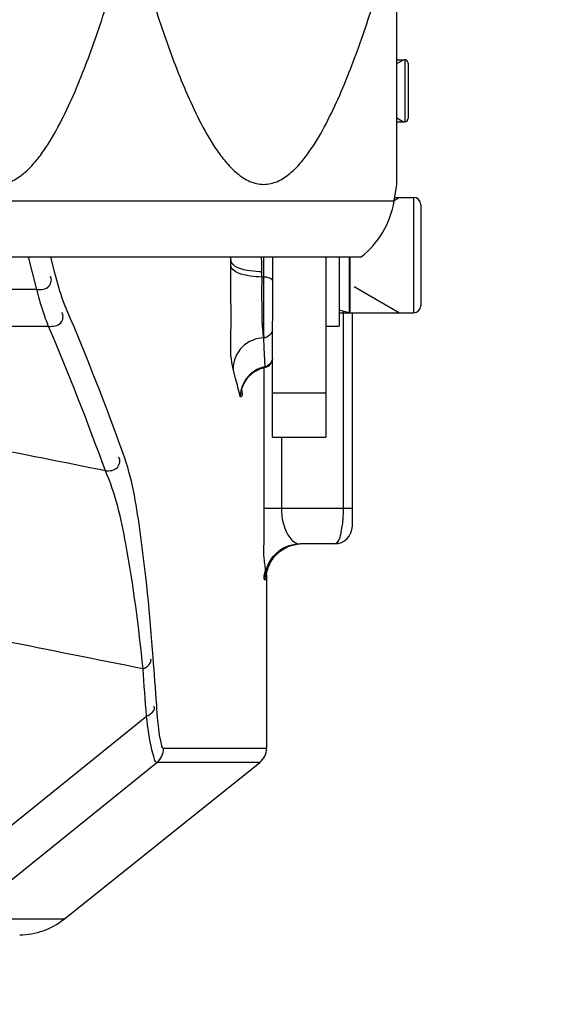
# Model space of a CAD drawing. Header units: millimetres. Extents: x 0 to 9512, y 0 to 6728.
# Tile 42 of 119: x 5103 to 5163, y 1101 to 1212. Entities that reach past the tile are written whole.
import ezdxf

# ---------------------------------------------------------------- set-up
doc = ezdxf.new("R2010")
doc.units = ezdxf.units.MM
doc.header["$LTSCALE"] = 523.16
doc.layers.get('0').update_dxf_attribs({"linetype": 'CONTINUOUS'})
for name, color, linetype in [('304103000094DXF_CONTINUOUS_LINE', 7, 'CONTINUOUS'), ('304105000412DXF_CONTINUOUS_LINE', 7, 'CONTINUOUS'), ('304109000083DXF_CONTINUOUS_LINE', 7, 'CONTINUOUS'), ('501023000020DXF_CONTINUOUS_LINE', 7, 'CONTINUOUS'), ('501023000084DXF_CONTINUOUS_LINE', 7, 'CONTINUOUS'), ('504001000008DXF_CONTINUOUS_LINE', 7, 'CONTINUOUS'), ('604006000004DXF_CONTINUOUS_LINE', 7, 'CONTINUOUS'), ('运动范围_DXF_DIMENSION', 7, 'CONTINUOUS')]:
    doc.layers.add(name, color=color, linetype=linetype)
doc.styles.get("Standard").update_dxf_attribs({"font": 'txt', "width": 0.7})
doc.dimstyles.new('DIMSTYLE_18', dxfattribs={"dimtxt": 80, "dimasz": 48, "dimexe": 1, "dimexo": 0, "dimgap": 5, "dimtad": 0, "dimtih": 1, "dimtoh": 1, "dimdec": 1, "dimdsep": 46, "dimtxsty": 'Standard', "dimblk": '_FILLED', "dimblk1": '_FILLED', "dimblk2": '_FILLED', "dimcen": 0.09, "dimclrt": 5, "dimazin": 2, "dimtp": 0.5, "dimtm": 0.5, "dimtfac": 1, "dimtdec": 65535, "dimtofl": 0, "dimtmove": 0, "dimatfit": 3, "dimldrblk": '_FILLED', "dimfxl": 0, "dimtolj": 1, "dimarcsym": 0})

# ---------------------------------------------------------------- blocks, each defined once
blk = doc.blocks.new('*D31')
at = {"layer": '运动范围_DXF_DIMENSION', "color": 2, "linetype": 'Continuous', "transparency": 16777216}
for start, end in [(287.44548, 360), (193, 261.80631)]:
    blk.add_arc((4873.14, 1359.38), 660.06, start, end, dxfattribs=at)
for points in [[(5539.45, 1311.12), (5533.2, 1359.38), (5523.46, 1311.71)], [(4250.21, 1166.64), (4230, 1210.9), (4234.76, 1162.47)]]:
    blk.add_solid(points, dxfattribs=at)
blk = doc.blocks.new('_FILLED')
at = {"color": 0, "linetype": 'ByBlock'}
blk.add_solid([(0, 0), (-1, 0.1667), (-1, -0.1667)], dxfattribs=at)

msp = doc.modelspace()

# ---------------------------------------------------------------- linework, layer by layer
at = {"color": 2, "linetype": 'Continuous'}
msp.add_circle((4873.138, 1359.384), 460.97, dxfattribs=at)
at = {"layer": '304103000094DXF_CONTINUOUS_LINE', "color": 9, "linetype": 'Continuous'}
for p, q in [((5104.595, 1181.499), (5103.633, 1185.184)), ((5104.595, 1181.499), (5103.639, 1185.184)), ((5106.623, 1183.368), (5106.149, 1185.184)), ((5106.623, 1183.368), (5106.154, 1185.184)), ((5126.358, 1185.184), (5126.452, 1184.832)), ((5126.363, 1185.154), (5126.452, 1184.832)), ((5126.443, 1184.248), (5126.452, 1184.832)), ((5130.138, 1185.184), (5130.138, 1176.582)), ((5129.94, 1182.913), (5129.945, 1183.205)), ((5130.138, 1182.913), (5129.94, 1182.913)), ((5129.945, 1183.205), (5129.949, 1183.497)), ((5104.595, 1181.499), (5095.172, 1181.499)), ((5138.638, 1178.884), (5139.138, 1178.884)), ((5139.138, 1178.884), (5139.838, 1178.884)), ((5139.138, 1156.884), (5139.138, 1178.884)), ((5105.912, 1177.358), (5095.788, 1177.358)), ((5130.138, 1176.582), (5130.165, 1176.078)), ((5130.214, 1174.963), (5130.152, 1176.059)), ((5130.33, 1172.826), (5130.214, 1174.963)), ((5130.158, 1172.774), (5130.158, 1156.884)), ((5130.34, 1172.774), (5130.33, 1172.826)), ((5126.985, 1171.511), (5126.703, 1172.597)), ((5132.158, 1164.884), (5132.158, 1156.884)), ((5130.158, 1156.884), (5140.138, 1156.884)), ((5130.251, 1148.884), (5130.427, 1148.884)), ((5100.307, 1120.084), (5116.941, 1133.489)), ((5130.46, 1129.845), (5118.873, 1129.845)), ((5096.22, 1110.637), (5118.124, 1128.283)), ((5129.71, 1128.283), (5118.124, 1128.283)), ((5107.652, 1110.637), (5096.22, 1110.637))]:
    msp.add_line(p, q, dxfattribs=at)
at = {"layer": '304103000094DXF_CONTINUOUS_LINE', "color": 7, "linetype": 'Continuous'}
for p, q in [((5131.138, 1185.184), (5131.138, 1177.944)), ((5140.138, 1154.884), (5140.138, 1178.884)), ((5133.933, 1152.853), (5134.172, 1152.868)), ((5138.138, 1152.884), (5134.251, 1152.884)), ((5130.46, 1149.377), (5130.46, 1129.845)), ((5107.652, 1110.637), (5129.71, 1128.283))]:
    msp.add_line(p, q, dxfattribs=at)
for points in [[(5127.653, 1170.142), (5127.646, 1170.075), (5127.655, 1170.124), (5127.733, 1170.435), (5127.957, 1170.978), (5128.369, 1171.596), (5128.97, 1172.162), (5129.726, 1172.587), (5130.34, 1172.774)], [(5132.875, 1152.57), (5133.386, 1152.746), (5133.933, 1152.853)], [(5130.433, 1149.08), (5130.433, 1149.072), (5130.434, 1149.104), (5130.444, 1149.24), (5130.477, 1149.512), (5130.547, 1149.854), (5130.663, 1150.238), (5130.83, 1150.633), (5131.042, 1151.015), (5131.304, 1151.384), (5131.619, 1151.733), (5131.987, 1152.053)], [(5131.987, 1152.053), (5132.406, 1152.336), (5132.875, 1152.57)]]:
    msp.add_lwpolyline(points, dxfattribs=at)
at = {"layer": '304103000094DXF_CONTINUOUS_LINE', "color": 9, "linetype": 'Continuous'}
for centre, radius, start, end in [((5110.382, 1185.133), 16.073, 358.9281, 0.1815), ((5110.417, 1183.819), 19.536, 359.05606, 4.01761), ((5196.803, 1181.062), 66.889, 178.41466, 179.67418), ((5196.948, 1180.984), 67.035, 179.60851, 182.09269), ((4825.034, 1058.6), 307.569, 19.85272, 23.10803), ((5123.38, 1178.884), 15.758, 359.99934, 0.65722), ((4822.932, 1056.658), 307.646, 19.84537, 23.09973), ((5131.045, 1169.307), 3.591, 108.02872, 117.4743), ((5131.012, 1169.408), 3.485, 101.28824, 108.03369), ((4962.825, 1129.368), 169.483, 13.6723, 14.39813), ((5130.996, 1169.389), 3.496, 136.45137, 144.05248), ((5130.987, 1169.398), 3.483, 127.15488, 136.46077), ((5131.021, 1169.349), 3.543, 117.44223, 127.10641), ((5130.953, 1169.419), 3.444, 144.02777, 160.997), ((5123.432, 1156.885), 15.706, 356.80074, 359.99605)]:
    msp.add_arc(centre, radius, start, end, dxfattribs=at)
at = {"layer": '304103000094DXF_CONTINUOUS_LINE', "color": 7, "linetype": 'Continuous'}
for centre, radius, start, end in [((5130.138, 1173.753), 1, 281.64404, 360), ((5138.138, 1154.884), 2, 270, 359.99999), ((5128.46, 1129.845), 2, 308.65981, 360), ((5102.654, 1116.884), 8, 270, 308.65981)]:
    msp.add_arc(centre, radius, start, end, dxfattribs=at)
at = {"layer": '304103000094DXF_CONTINUOUS_LINE', "color": 9, "linetype": 'Continuous'}
for points, knots in [([(5129.949, 1183.497), (5129.511, 1183.503), (5128.363, 1183.615), (5126.533, 1184.001), (5126.452, 1184.832)], [0, 0, 0, 0, 0.3441144, 1, 1, 1, 1]), ([(5126.703, 1172.597), (5126.348, 1173.959), (5126.578, 1177.917), (5126.402, 1181.769), (5126.443, 1184.248)], [0, 0, 0, 0, 0.3620723, 1, 1, 1, 1]), ([(5129.94, 1182.913), (5129.502, 1182.919), (5128.353, 1183.03), (5126.523, 1183.417), (5126.443, 1184.248)], [0, 0, 0, 0, 0.3441107, 1, 1, 1, 1]), ([(5104.595, 1181.499), (5105.066, 1181.506), (5106.067, 1181.516), (5106.336, 1182.703), (5106.103, 1182.995)], [0, 0, 0, 0, 0.5576109, 1, 1, 1, 1]), ([(5107.926, 1179.31), (5107.809, 1179.584), (5107.293, 1180.909), (5106.902, 1182.279), (5106.623, 1183.368)], [0, 0, 0, 0, 0.2093769, 1, 1, 1, 1]), ([(5131.138, 1182.531), (5131.138, 1182.669), (5130.68, 1182.852), (5130.367, 1182.913), (5130.138, 1182.913)], [0, 0, 0, 0, 0.3755485, 1, 1, 1, 1]), ([(5105.912, 1177.358), (5105.794, 1177.638), (5105.272, 1178.99), (5104.877, 1180.388), (5104.595, 1181.499)], [0, 0, 0, 0, 0.2093028, 1, 1, 1, 1]), ([(5105.912, 1177.358), (5106.385, 1177.362), (5107.415, 1177.398), (5107.649, 1178.61), (5107.409, 1178.918)], [0, 0, 0, 0, 0.5478136, 1, 1, 1, 1]), ([(5130.022, 1177.355), (5130.007, 1177.54), (5129.983, 1177.934), (5129.966, 1178.328), (5129.958, 1178.536)], [0, 0, 0, 0, 0.4702396, 1, 1, 1, 1]), ([(5130.165, 1176.078), (5130.143, 1176.133), (5130.097, 1176.565), (5130.05, 1176.986), (5130.022, 1177.355)], [0, 0, 0, 0, 0.1372107, 1, 1, 1, 1]), ([(5130.201, 1176.059), (5129.311, 1176.054), (5127.469, 1175.318), (5126.708, 1173.48), (5126.703, 1172.596)], [0, 0, 0, 0, 0.5017759, 1, 1, 1, 1]), ([(5131.138, 1173.796), (5131.138, 1173.724), (5131.113, 1173.573), (5131.053, 1173.435), (5131.016, 1173.368)], [0, 0, 0, 0, 0.4870321, 1, 1, 1, 1]), ([(5131.016, 1173.368), (5130.942, 1173.234), (5130.746, 1173), (5130.472, 1172.853), (5130.33, 1172.826)], [0, 0, 0, 0, 0.5134739, 1, 1, 1, 1]), ([(5127.697, 1170.54), (5127.635, 1170.361), (5127.541, 1169.994), (5127.507, 1169.616), (5127.506, 1169.428)], [0, 0, 0, 0, 0.5017794, 1, 1, 1, 1]), ([(5127.667, 1170.148), (5127.65, 1169.911), (5127.909, 1169.579), (5127.512, 1169.401), (5127.506, 1169.428)], [0, 0, 0, 0, 0.8946978, 1, 1, 1, 1]), ([(5112.308, 1161.099), (5112.782, 1161.102), (5113.816, 1161.134), (5114.047, 1162.351), (5113.806, 1162.658)], [0, 0, 0, 0, 0.5481632, 1, 1, 1, 1]), ([(5117.702, 1140.083), (5117.345, 1144.932), (5116.576, 1152.622), (5115.304, 1160.335), (5114.324, 1163.051)], [0, 0, 0, 0, 0.6273958, 1, 1, 1, 1]), ([(5116.552, 1138.815), (5116.086, 1143.523), (5115.105, 1151.01), (5113.478, 1158.504), (5112.308, 1161.099)], [0, 0, 0, 0, 0.6243362, 1, 1, 1, 1]), ([(5130.158, 1156.884), (5130.158, 1155.795), (5130.224, 1153.91), (5130.042, 1151.194), (5130.433, 1150.029), (5130.073, 1148.884), (5130.251, 1148.884)], [0, 0, 0, 0, 0.4082995, 0.7327098, 0.9329771, 1, 1, 1, 1]), ([(5132.158, 1156.884), (5132.158, 1156.257), (5132.278, 1154.799), (5133.309, 1152.884), (5134.251, 1152.884)], [0, 0, 0, 0, 0.3995857, 1, 1, 1, 1]), ([(5138.138, 1152.884), (5138.22, 1152.884), (5138.776, 1153.235), (5138.831, 1153.931), (5138.93, 1154.443)], [0, 0, 0, 0, 0.1361206, 1, 1, 1, 1]), ([(5130.427, 1148.884), (5130.443, 1148.884), (5130.412, 1148.986), (5130.433, 1149.025), (5130.434, 1149.072)], [0, 0, 0, 0, 0.2505753, 1, 1, 1, 1]), ([(5118.873, 1129.845), (5118.737, 1129.845), (5118.591, 1130.488), (5118.29, 1131.89), (5118.177, 1133.566), (5118.091, 1134.758)], [0, 0, 0, 0, 0.0814233, 0.284996, 1, 1, 1, 1]), ([(5118.124, 1128.283), (5117.976, 1128.277), (5117.753, 1128.931), (5117.343, 1130.441), (5117.107, 1132.215), (5116.941, 1133.489)], [0, 0, 0, 0, 0.0824619, 0.2842928, 1, 1, 1, 1])]:
    msp.add_open_spline(points, degree=3, knots=knots, dxfattribs=at)
for points in [[(5131.138, 1177.048), (5131.138, 1176.582), (5130.617, 1176.062), (5130.152, 1176.059)], [(5112.308, 1161.099), (5107.6, 1162.043), (5102.892, 1162.986), (5098.185, 1163.929)], [(5138.93, 1154.443), (5139.029, 1154.959), (5139.084, 1155.484), (5139.113, 1156.009)], [(5132.896, 1152.579), (5133.325, 1152.757), (5133.793, 1152.86), (5134.257, 1152.88)], [(5130.251, 1148.884), (5130.251, 1150.107), (5130.938, 1151.436), (5131.935, 1152.145)], [(5130.731, 1150.415), (5130.929, 1150.892), (5131.226, 1151.338), (5131.591, 1151.704)], [(5131.591, 1151.704), (5131.96, 1152.076), (5132.412, 1152.379), (5132.896, 1152.579)], [(5130.427, 1148.884), (5130.427, 1149.404), (5130.533, 1149.934), (5130.731, 1150.415)], [(5116.552, 1138.815), (5111.271, 1139.87), (5105.989, 1140.926), (5100.707, 1141.981)], [(5116.552, 1138.815), (5116.985, 1138.975), (5117.704, 1139.587), (5117.385, 1139.921)], [(5118.091, 1134.758), (5117.962, 1136.533), (5117.833, 1138.308), (5117.702, 1140.083)], [(5116.941, 1133.489), (5116.813, 1135.264), (5116.683, 1137.04), (5116.552, 1138.815)], [(5116.941, 1133.489), (5117.374, 1133.649), (5118.093, 1134.262), (5117.773, 1134.595)], [(5118.124, 1128.283), (5118.574, 1128.645), (5118.873, 1129.268), (5118.873, 1129.845)]]:
    msp.add_open_spline(points, degree=3, dxfattribs=at)
at = {"layer": '304103000094DXF_CONTINUOUS_LINE', "color": 7, "linetype": 'Continuous'}
msp.add_open_spline([(5131.935, 1152.145), (5132.595, 1152.614), (5133.441, 1152.884), (5134.251, 1152.884)], degree=3, dxfattribs=at)
at = {"layer": '304105000412DXF_CONTINUOUS_LINE', "color": 7, "linetype": 'Continuous'}
for p, q in [((5137.138, 1185.184), (5137.138, 1164.884)), ((5131.138, 1164.884), (5131.138, 1177.944)), ((5131.138, 1164.884), (5137.138, 1164.884))]:
    msp.add_line(p, q, dxfattribs=at)
at = {"layer": '304105000412DXF_CONTINUOUS_LINE', "color": 9, "linetype": 'Continuous'}
msp.add_line((5131.138, 1169.884), (5137.138, 1169.884), dxfattribs=at)
at = {"layer": '304109000083DXF_CONTINUOUS_LINE', "color": 7, "linetype": 'Continuous'}
for p, q in [((5145.138, 1193.347), (5145.138, 1221.524)), ((5144.843, 1191.488), (5145.138, 1193.347)), ((5089.138, 1185.184), (5141.138, 1185.184))]:
    msp.add_line(p, q, dxfattribs=at)
at = {"layer": '304109000083DXF_CONTINUOUS_LINE', "color": 9, "linetype": 'Continuous'}
msp.add_line((5085.432, 1191.488), (5144.843, 1191.488), dxfattribs=at)
at = {"layer": '304109000083DXF_CONTINUOUS_LINE', "color": 7, "linetype": 'Continuous'}
msp.add_arc((5134.966, 1193.052), 10, 308.10724, 351, dxfattribs=at)
for points in [[(5086.748, 1217.024), (5087.441, 1214.708), (5088.536, 1211.255), (5090.179, 1206.724), (5091.53, 1203.392), (5093.048, 1200.164), (5094.529, 1197.607), (5095.935, 1195.754), (5097.129, 1194.539), (5098.516, 1193.609), (5100.138, 1193.219), (5101.759, 1193.609), (5103.147, 1194.539), (5104.341, 1195.754), (5105.747, 1197.607), (5107.227, 1200.164), (5108.746, 1203.392), (5110.097, 1206.724), (5111.74, 1211.255), (5112.835, 1214.708), (5113.528, 1217.024)], [(5116.748, 1217.024), (5117.441, 1214.708), (5118.536, 1211.255), (5120.179, 1206.724), (5121.53, 1203.392), (5123.048, 1200.164), (5124.529, 1197.607), (5125.935, 1195.754), (5127.129, 1194.539), (5128.516, 1193.609), (5130.138, 1193.219), (5131.759, 1193.609), (5133.147, 1194.539), (5134.341, 1195.754), (5135.747, 1197.607), (5137.227, 1200.164), (5138.746, 1203.392), (5140.097, 1206.724), (5141.74, 1211.255), (5142.835, 1214.708), (5143.528, 1217.024)]]:
    msp.add_open_spline(points, degree=3, knots=[0, 0, 0, 0, 0.1283384, 0.192266, 0.2559276, 0.3191614, 0.3816156, 0.4123438, 0.4424786, 0.4717207, 0.4999987, 0.5282776, 0.5575198, 0.5876549, 0.6183835, 0.6808383, 0.7440722, 0.8077339, 0.8716616, 1, 1, 1, 1], dxfattribs=at)
at = {"layer": '501023000020DXF_CONTINUOUS_LINE', "color": 7, "linetype": 'Continuous'}
for p, q in [((5145.138, 1207.384), (5146.038, 1207.384)), ((5146.438, 1206.984), (5146.438, 1200.784)), ((5145.138, 1200.384), (5146.038, 1200.384))]:
    msp.add_line(p, q, dxfattribs=at)
at = {"layer": '501023000020DXF_CONTINUOUS_LINE', "color": 2, "linetype": 'Continuous'}
for p, q in [((5145.138, 1206.943), (5145.902, 1207.384)), ((5145.138, 1200.825), (5145.902, 1200.384))]:
    msp.add_line(p, q, dxfattribs=at)
at = {"layer": '501023000020DXF_CONTINUOUS_LINE', "color": 9, "linetype": 'Continuous'}
msp.add_line((5146.038, 1207.384), (5146.038, 1200.384), dxfattribs=at)
at = {"layer": '501023000020DXF_CONTINUOUS_LINE', "color": 7, "linetype": 'Continuous'}
for centre, start, end in [((5146.038, 1206.984), 0, 90), ((5146.038, 1200.784), 270, 360)]:
    msp.add_arc(centre, 0.4, start, end, dxfattribs=at)
at = {"layer": '501023000084DXF_CONTINUOUS_LINE', "color": 2, "linetype": 'Continuous'}
for p, q in [((5144.849, 1191.527), (5145.467, 1191.884)), ((5140.338, 1181.845), (5145.467, 1178.884))]:
    msp.add_line(p, q, dxfattribs=at)
at = {"layer": '501023000084DXF_CONTINUOUS_LINE', "color": 7, "linetype": 'Continuous'}
for p, q in [((5144.906, 1191.884), (5147.038, 1191.884)), ((5147.838, 1191.084), (5147.838, 1179.684)), ((5139.838, 1185.184), (5139.838, 1178.884)), ((5139.838, 1178.884), (5147.038, 1178.884))]:
    msp.add_line(p, q, dxfattribs=at)
at = {"layer": '501023000084DXF_CONTINUOUS_LINE', "color": 9, "linetype": 'Continuous'}
msp.add_line((5147.038, 1191.884), (5147.038, 1178.884), dxfattribs=at)
at = {"layer": '501023000084DXF_CONTINUOUS_LINE', "color": 7, "linetype": 'Continuous'}
for centre, start, end in [((5147.038, 1191.084), 0, 90), ((5147.038, 1179.684), 270, 360)]:
    msp.add_arc(centre, 0.8, start, end, dxfattribs=at)
at = {"layer": '504001000008DXF_CONTINUOUS_LINE', "color": 7, "linetype": 'Continuous'}
for p in [(5138.638, 1185.184), (5137.138, 1177.384)]:
    msp.add_line(p, (5138.638, 1177.384), dxfattribs=at)
at = {"layer": '604006000004DXF_CONTINUOUS_LINE', "color": 7, "linetype": 'Continuous'}
for p, q in [((5139.795, 1185.184), (5139.795, 1178.884)), ((5139.795, 1178.884), (5138.638, 1179.2)), ((5139.838, 1179.039), (5139.795, 1178.884))]:
    msp.add_line(p, q, dxfattribs=at)

# ---------------------------------------------------------------- dimensions: what is measured, and where the dimension line sits
at = {"layer": '运动范围_DXF_DIMENSION', "color": 2, "linetype": 'Continuous'}
dim = msp.add_angular_dim_2l(base=(4947.859, 703.568), line1=((4236.427, 1212.388), (4229.996, 1210.903)), line2=((5526.596, 1359.384), (5533.197, 1359.384)), dimstyle='DIMSTYLE_18', dxfattribs=at)
dim.commit()
dim.dimension.update_dxf_attribs({"geometry": '*D31', "text_midpoint": (4819.066, 661.369), "dimtype": 162})

doc.saveas('drawing.dxf')
